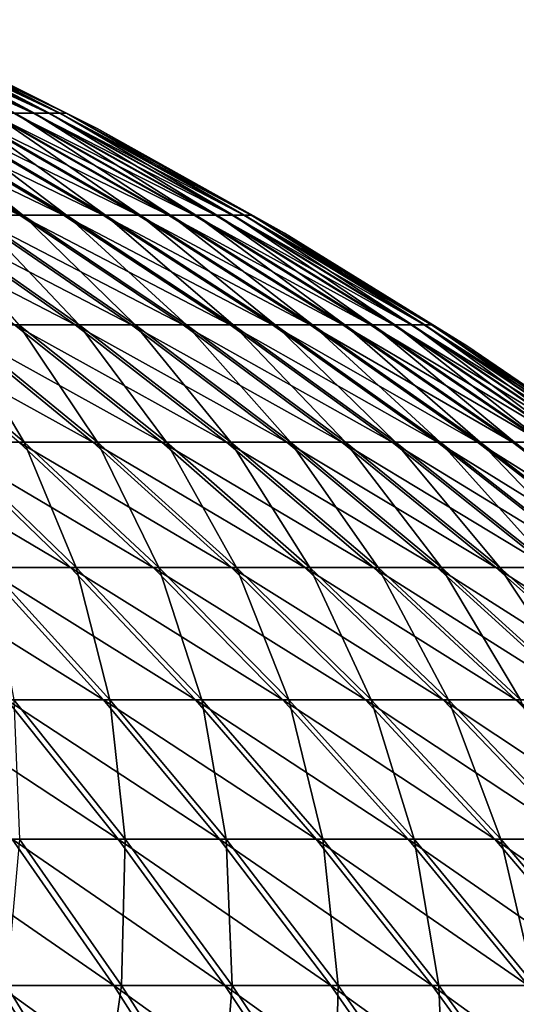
# Model space of a CAD drawing. Header units: millimetres. Extents: x -80 to 80, y -80 to 80.
# Tile 159 of 170: x 36 to 44, y 56 to 73. Entities that reach past the tile are written whole.
import ezdxf

# ---------------------------------------------------------------- set-up
doc = ezdxf.new("R2010")
doc.units = ezdxf.units.MM
doc.header["$LTSCALE"] = 13.670324
doc.layers.add('1', color=7, linetype='CONTINUOUS')
doc.layers.add('2', color=7, linetype='CONTINUOUS')

msp = doc.modelspace()

# ---------------------------------------------------------------- linework, layer by layer
at = {"layer": '1', "color": 7, "linetype": 'Continuous'}
for points in [[(36.382, 70.961, 6.398), (33.525, 72.505, 4.375), (33.299, 72.505, 5.856), (36.382, 70.961, 6.398)], [(36.382, 70.961, 6.398), (33.299, 72.505, 5.856), (36.063, 70.961, 8.002), (36.382, 70.961, 6.398)], [(36.629, 70.961, 4.781), (33.686, 72.505, 2.887), (33.525, 72.505, 4.375), (36.629, 70.961, 4.781)], [(36.629, 70.961, 4.781), (33.525, 72.505, 4.375), (36.382, 70.961, 6.398), (36.629, 70.961, 4.781)], [(36.805, 70.961, 3.154), (33.781, 72.505, 1.392), (33.686, 72.505, 2.887), (36.805, 70.961, 3.154)], [(36.805, 70.961, 3.154), (33.686, 72.505, 2.887), (36.629, 70.961, 4.781), (36.805, 70.961, 3.154)], [(33.781, 72.505, 1.392), (36.909, 70.961, 1.521), (34.254, 72.295), (33.781, 72.505, 1.392)], [(36.909, 70.961, 1.521), (33.781, 72.505, 1.392), (36.805, 70.961, 3.154), (36.909, 70.961, 1.521)], [(34.254, 72.295), (36.909, 70.961, 1.521), (37.419, 70.71), (34.254, 72.295)], [(36.193, 69.282, 17.031), (34.088, 70.961, 14.233), (33.424, 70.961, 15.728), (36.193, 69.282, 17.031)], [(36.193, 69.282, 17.031), (33.424, 70.961, 15.728), (35.403, 69.282, 18.617), (36.193, 69.282, 17.031)], [(36.912, 69.282, 15.412), (34.685, 70.961, 12.71), (34.088, 70.961, 14.233), (36.912, 69.282, 15.412)], [(36.912, 69.282, 15.412), (34.088, 70.961, 14.233), (36.193, 69.282, 17.031), (36.912, 69.282, 15.412)], [(37.558, 69.282, 13.762), (35.213, 70.961, 11.161), (34.685, 70.961, 12.71), (37.558, 69.282, 13.762)], [(37.558, 69.282, 13.762), (34.685, 70.961, 12.71), (36.912, 69.282, 15.412), (37.558, 69.282, 13.762)], [(38.13, 69.282, 12.086), (35.673, 70.961, 9.591), (35.213, 70.961, 11.161), (38.13, 69.282, 12.086)], [(38.13, 69.282, 12.086), (35.213, 70.961, 11.161), (37.558, 69.282, 13.762), (38.13, 69.282, 12.086)], [(38.628, 69.282, 10.386), (36.063, 70.961, 8.002), (35.673, 70.961, 9.591), (38.628, 69.282, 10.386)], [(38.628, 69.282, 10.386), (35.673, 70.961, 9.591), (38.13, 69.282, 12.086), (38.628, 69.282, 10.386)], [(39.05, 69.282, 8.665), (36.382, 70.961, 6.398), (36.063, 70.961, 8.002), (39.05, 69.282, 8.665)], [(39.05, 69.282, 8.665), (36.063, 70.961, 8.002), (38.628, 69.282, 10.386), (39.05, 69.282, 8.665)], [(39.396, 69.282, 6.928), (36.629, 70.961, 4.781), (36.382, 70.961, 6.398), (39.396, 69.282, 6.928)], [(39.396, 69.282, 6.928), (36.382, 70.961, 6.398), (39.05, 69.282, 8.665), (39.396, 69.282, 6.928)], [(39.664, 69.282, 5.177), (36.805, 70.961, 3.154), (36.629, 70.961, 4.781), (39.664, 69.282, 5.177)], [(39.664, 69.282, 5.177), (36.629, 70.961, 4.781), (39.396, 69.282, 6.928), (39.664, 69.282, 5.177)], [(39.854, 69.282, 3.415), (36.909, 70.961, 1.521), (36.805, 70.961, 3.154), (39.854, 69.282, 3.415)], [(39.854, 69.282, 3.415), (36.805, 70.961, 3.154), (39.664, 69.282, 5.177), (39.854, 69.282, 3.415)], [(36.909, 70.961, 1.521), (39.966, 69.282, 1.647), (37.419, 70.71), (36.909, 70.961, 1.521)], [(39.966, 69.282, 1.647), (36.909, 70.961, 1.521), (39.854, 69.282, 3.415), (39.966, 69.282, 1.647)], [(37.419, 70.71), (39.966, 69.282, 1.647), (40.51, 68.985), (37.419, 70.71)], [(37.121, 67.471, 21.671), (35.403, 69.282, 18.617), (34.544, 69.282, 20.166), (37.121, 67.471, 21.671)], [(37.121, 67.471, 21.671), (34.544, 69.282, 20.166), (36.126, 67.471, 23.293), (37.121, 67.471, 21.671)], [(38.045, 67.471, 20.006), (36.193, 69.282, 17.031), (35.403, 69.282, 18.617), (38.045, 67.471, 20.006)], [(38.045, 67.471, 20.006), (35.403, 69.282, 18.617), (37.121, 67.471, 21.671), (38.045, 67.471, 20.006)], [(38.893, 67.471, 18.302), (36.912, 69.282, 15.412), (36.193, 69.282, 17.031), (38.893, 67.471, 18.302)], [(38.893, 67.471, 18.302), (36.193, 69.282, 17.031), (38.045, 67.471, 20.006), (38.893, 67.471, 18.302)], [(39.665, 67.471, 16.562), (37.558, 69.282, 13.762), (36.912, 69.282, 15.412), (39.665, 67.471, 16.562)], [(39.665, 67.471, 16.562), (36.912, 69.282, 15.412), (38.893, 67.471, 18.302), (39.665, 67.471, 16.562)], [(40.36, 67.471, 14.789), (38.13, 69.282, 12.086), (37.558, 69.282, 13.762), (40.36, 67.471, 14.789)], [(40.36, 67.471, 14.789), (37.558, 69.282, 13.762), (39.665, 67.471, 16.562), (40.36, 67.471, 14.789)], [(40.975, 67.471, 12.988), (38.628, 69.282, 10.386), (38.13, 69.282, 12.086), (40.975, 67.471, 12.988)], [(40.975, 67.471, 12.988), (38.13, 69.282, 12.086), (40.36, 67.471, 14.789), (40.975, 67.471, 12.988)], [(41.51, 67.471, 11.161), (39.05, 69.282, 8.665), (38.628, 69.282, 10.386), (41.51, 67.471, 11.161)], [(41.51, 67.471, 11.161), (38.628, 69.282, 10.386), (40.975, 67.471, 12.988), (41.51, 67.471, 11.161)], [(41.963, 67.471, 9.312), (39.396, 69.282, 6.928), (39.05, 69.282, 8.665), (41.963, 67.471, 9.312)], [(41.963, 67.471, 9.312), (39.05, 69.282, 8.665), (41.51, 67.471, 11.161), (41.963, 67.471, 9.312)], [(42.334, 67.471, 7.445), (39.664, 69.282, 5.177), (39.396, 69.282, 6.928), (42.334, 67.471, 7.445)], [(42.334, 67.471, 7.445), (39.396, 69.282, 6.928), (41.963, 67.471, 9.312), (42.334, 67.471, 7.445)], [(42.622, 67.471, 5.563), (39.854, 69.282, 3.415), (39.664, 69.282, 5.177), (42.622, 67.471, 5.563)], [(42.622, 67.471, 5.563), (39.664, 69.282, 5.177), (42.334, 67.471, 7.445), (42.622, 67.471, 5.563)], [(42.827, 67.471, 3.67), (39.966, 69.282, 1.647), (39.854, 69.282, 3.415), (42.827, 67.471, 3.67)], [(42.827, 67.471, 3.67), (39.854, 69.282, 3.415), (42.622, 67.471, 5.563), (42.827, 67.471, 3.67)], [(39.966, 69.282, 1.647), (42.948, 67.471, 1.77), (40.51, 68.985), (39.966, 69.282, 1.647)], [(42.948, 67.471, 1.77), (39.966, 69.282, 1.647), (42.827, 67.471, 3.67), (42.948, 67.471, 1.77)], [(40.51, 68.985), (42.948, 67.471, 1.77), (43.522, 67.126), (40.51, 68.985)], [(36.214, 65.532, 28.18), (35.059, 67.471, 24.87), (33.923, 67.471, 26.398), (36.214, 65.532, 28.18)], [(36.214, 65.532, 28.18), (33.923, 67.471, 26.398), (34.93, 65.532, 29.756), (36.214, 65.532, 28.18)], [(37.426, 65.532, 26.549), (36.126, 67.471, 23.293), (35.059, 67.471, 24.87), (37.426, 65.532, 26.549)], [(37.426, 65.532, 26.549), (35.059, 67.471, 24.87), (36.214, 65.532, 28.18), (37.426, 65.532, 26.549)], [(38.565, 65.532, 24.866), (37.121, 67.471, 21.671), (36.126, 67.471, 23.293), (38.565, 65.532, 24.866)], [(38.565, 65.532, 24.866), (36.126, 67.471, 23.293), (37.426, 65.532, 26.549), (38.565, 65.532, 24.866)], [(39.628, 65.532, 23.134), (38.045, 67.471, 20.006), (37.121, 67.471, 21.671), (39.628, 65.532, 23.134)], [(39.628, 65.532, 23.134), (37.121, 67.471, 21.671), (38.565, 65.532, 24.866), (39.628, 65.532, 23.134)], [(40.613, 65.532, 21.357), (38.893, 67.471, 18.302), (38.045, 67.471, 20.006), (40.613, 65.532, 21.357)], [(40.613, 65.532, 21.357), (38.045, 67.471, 20.006), (39.628, 65.532, 23.134), (40.613, 65.532, 21.357)], [(41.519, 65.532, 19.537), (39.665, 67.471, 16.562), (38.893, 67.471, 18.302), (41.519, 65.532, 19.537)], [(41.519, 65.532, 19.537), (38.893, 67.471, 18.302), (40.613, 65.532, 21.357), (41.519, 65.532, 19.537)], [(42.343, 65.532, 17.68), (40.36, 67.471, 14.789), (39.665, 67.471, 16.562), (42.343, 65.532, 17.68)], [(42.343, 65.532, 17.68), (39.665, 67.471, 16.562), (41.519, 65.532, 19.537), (42.343, 65.532, 17.68)], [(43.085, 65.532, 15.788), (40.975, 67.471, 12.988), (40.36, 67.471, 14.789), (43.085, 65.532, 15.788)], [(43.085, 65.532, 15.788), (40.36, 67.471, 14.789), (42.343, 65.532, 17.68), (43.085, 65.532, 15.788)], [(43.741, 65.532, 13.864), (41.51, 67.471, 11.161), (40.975, 67.471, 12.988), (43.741, 65.532, 13.864)], [(43.741, 65.532, 13.864), (40.975, 67.471, 12.988), (43.085, 65.532, 15.788), (43.741, 65.532, 13.864)], [(44.312, 65.532, 11.914), (41.963, 67.471, 9.312), (41.51, 67.471, 11.161), (44.312, 65.532, 11.914)], [(44.312, 65.532, 11.914), (41.51, 67.471, 11.161), (43.741, 65.532, 13.864), (44.312, 65.532, 11.914)], [(44.796, 65.532, 9.94), (42.334, 67.471, 7.445), (41.963, 67.471, 9.312), (44.796, 65.532, 9.94)], [(44.796, 65.532, 9.94), (41.963, 67.471, 9.312), (44.312, 65.532, 11.914), (44.796, 65.532, 9.94)], [(45.193, 65.532, 7.947), (42.622, 67.471, 5.563), (42.334, 67.471, 7.445), (45.193, 65.532, 7.947)], [(45.193, 65.532, 7.947), (42.334, 67.471, 7.445), (44.796, 65.532, 9.94), (45.193, 65.532, 7.947)], [(45.5, 65.532, 5.938), (42.827, 67.471, 3.67), (42.622, 67.471, 5.563), (45.5, 65.532, 5.938)], [(45.5, 65.532, 5.938), (42.622, 67.471, 5.563), (45.193, 65.532, 7.947), (45.5, 65.532, 5.938)], [(45.719, 65.532, 3.918), (42.948, 67.471, 1.77), (42.827, 67.471, 3.67), (45.719, 65.532, 3.918)], [(45.719, 65.532, 3.918), (42.827, 67.471, 3.67), (45.5, 65.532, 5.938), (45.719, 65.532, 3.918)], [(42.948, 67.471, 1.77), (45.847, 65.532, 1.89), (43.522, 67.126), (42.948, 67.471, 1.77)], [(45.847, 65.532, 1.89), (42.948, 67.471, 1.77), (45.719, 65.532, 3.918), (45.847, 65.532, 1.89)], [(43.522, 67.126), (45.847, 65.532, 1.89), (46.448, 65.135), (43.522, 67.126)], [(37.073, 63.468, 31.581), (36.214, 65.532, 28.18), (34.93, 65.532, 29.756), (37.073, 63.468, 31.581)], [(37.073, 63.468, 31.581), (34.93, 65.532, 29.756), (35.638, 63.468, 33.192), (37.073, 63.468, 31.581)], [(38.435, 63.468, 29.909), (37.426, 65.532, 26.549), (36.214, 65.532, 28.18), (38.435, 63.468, 29.909)], [(38.435, 63.468, 29.909), (36.214, 65.532, 28.18), (37.073, 63.468, 31.581), (38.435, 63.468, 29.909)], [(39.722, 63.468, 28.178), (38.565, 65.532, 24.866), (37.426, 65.532, 26.549), (39.722, 63.468, 28.178)], [(39.722, 63.468, 28.178), (37.426, 65.532, 26.549), (38.435, 63.468, 29.909), (39.722, 63.468, 28.178)], [(40.93, 63.468, 26.391), (39.628, 65.532, 23.134), (38.565, 65.532, 24.866), (40.93, 63.468, 26.391)], [(40.93, 63.468, 26.391), (38.565, 65.532, 24.866), (39.722, 63.468, 28.178), (40.93, 63.468, 26.391)], [(42.059, 63.468, 24.553), (40.613, 65.532, 21.357), (39.628, 65.532, 23.134), (42.059, 63.468, 24.553)], [(42.059, 63.468, 24.553), (39.628, 65.532, 23.134), (40.93, 63.468, 26.391), (42.059, 63.468, 24.553)], [(43.105, 63.468, 22.667), (41.519, 65.532, 19.537), (40.613, 65.532, 21.357), (43.105, 63.468, 22.667)], [(43.105, 63.468, 22.667), (40.613, 65.532, 21.357), (42.059, 63.468, 24.553), (43.105, 63.468, 22.667)], [(44.066, 63.468, 20.736), (42.343, 65.532, 17.68), (41.519, 65.532, 19.537), (44.066, 63.468, 20.736)], [(44.066, 63.468, 20.736), (41.519, 65.532, 19.537), (43.105, 63.468, 22.667), (44.066, 63.468, 20.736)], [(44.941, 63.468, 18.764), (43.085, 65.532, 15.788), (42.343, 65.532, 17.68), (44.941, 63.468, 18.764)], [(44.941, 63.468, 18.764), (42.343, 65.532, 17.68), (44.066, 63.468, 20.736), (44.941, 63.468, 18.764)], [(45.728, 63.468, 16.756), (43.741, 65.532, 13.864), (43.085, 65.532, 15.788), (45.728, 63.468, 16.756)], [(45.728, 63.468, 16.756), (43.085, 65.532, 15.788), (44.941, 63.468, 18.764), (45.728, 63.468, 16.756)], [(46.425, 63.468, 14.715), (44.312, 65.532, 11.914), (43.741, 65.532, 13.864), (46.425, 63.468, 14.715)], [(46.425, 63.468, 14.715), (43.741, 65.532, 13.864), (45.728, 63.468, 16.756), (46.425, 63.468, 14.715)], [(47.031, 63.468, 12.645), (44.796, 65.532, 9.94), (44.312, 65.532, 11.914), (47.031, 63.468, 12.645)], [(47.031, 63.468, 12.645), (44.312, 65.532, 11.914), (46.425, 63.468, 14.715), (47.031, 63.468, 12.645)], [(37.63, 61.284, 35.047), (37.073, 63.468, 31.581), (35.638, 63.468, 33.192), (37.63, 61.284, 35.047)], [(37.63, 61.284, 35.047), (35.638, 63.468, 33.192), (36.042, 61.284, 36.679), (37.63, 61.284, 35.047)], [(39.145, 61.284, 33.346), (38.435, 63.468, 29.909), (37.073, 63.468, 31.581), (39.145, 61.284, 33.346)], [(39.145, 61.284, 33.346), (37.073, 63.468, 31.581), (37.63, 61.284, 35.047), (39.145, 61.284, 33.346)], [(40.583, 61.284, 31.58), (39.722, 63.468, 28.178), (38.435, 63.468, 29.909), (40.583, 61.284, 31.58)], [(40.583, 61.284, 31.58), (38.435, 63.468, 29.909), (39.145, 61.284, 33.346), (40.583, 61.284, 31.58)], [(41.942, 61.284, 29.753), (40.93, 63.468, 26.391), (39.722, 63.468, 28.178), (41.942, 61.284, 29.753)], [(41.942, 61.284, 29.753), (39.722, 63.468, 28.178), (40.583, 61.284, 31.58), (41.942, 61.284, 29.753)], [(43.218, 61.284, 27.866), (42.059, 63.468, 24.553), (40.93, 63.468, 26.391), (43.218, 61.284, 27.866)], [(43.218, 61.284, 27.866), (40.93, 63.468, 26.391), (41.942, 61.284, 29.753), (43.218, 61.284, 27.866)], [(44.409, 61.284, 25.925), (43.105, 63.468, 22.667), (42.059, 63.468, 24.553), (44.409, 61.284, 25.925)], [(44.409, 61.284, 25.925), (42.059, 63.468, 24.553), (43.218, 61.284, 27.866), (44.409, 61.284, 25.925)], [(45.514, 61.284, 23.934), (44.066, 63.468, 20.736), (43.105, 63.468, 22.667), (45.514, 61.284, 23.934)], [(45.514, 61.284, 23.934), (43.105, 63.468, 22.667), (44.409, 61.284, 25.925), (45.514, 61.284, 23.934)], [(46.529, 61.284, 21.895), (44.941, 63.468, 18.764), (44.066, 63.468, 20.736), (46.529, 61.284, 21.895)], [(46.529, 61.284, 21.895), (44.066, 63.468, 20.736), (45.514, 61.284, 23.934), (46.529, 61.284, 21.895)], [(37.881, 58.982, 38.551), (37.63, 61.284, 35.047), (36.042, 61.284, 36.679), (37.881, 58.982, 38.551)], [(37.881, 58.982, 38.551), (36.042, 61.284, 36.679), (36.137, 58.982, 40.19), (37.881, 58.982, 38.551)], [(39.551, 58.982, 36.835), (39.145, 61.284, 33.346), (37.63, 61.284, 35.047), (39.551, 58.982, 36.835)], [(39.551, 58.982, 36.835), (37.63, 61.284, 35.047), (37.881, 58.982, 38.551), (39.551, 58.982, 36.835)], [(41.143, 58.982, 35.048), (40.583, 61.284, 31.58), (39.145, 61.284, 33.346), (41.143, 58.982, 35.048)], [(41.143, 58.982, 35.048), (39.145, 61.284, 33.346), (39.551, 58.982, 36.835), (41.143, 58.982, 35.048)], [(42.654, 58.982, 33.192), (41.942, 61.284, 29.753), (40.583, 61.284, 31.58), (42.654, 58.982, 33.192)], [(42.654, 58.982, 33.192), (40.583, 61.284, 31.58), (41.143, 58.982, 35.048), (42.654, 58.982, 33.192)], [(44.082, 58.982, 31.271), (43.218, 61.284, 27.866), (41.942, 61.284, 29.753), (44.082, 58.982, 31.271)], [(44.082, 58.982, 31.271), (41.942, 61.284, 29.753), (42.654, 58.982, 33.192), (44.082, 58.982, 31.271)], [(45.424, 58.982, 29.288), (44.409, 61.284, 25.925), (43.218, 61.284, 27.866), (45.424, 58.982, 29.288)], [(45.424, 58.982, 29.288), (43.218, 61.284, 27.866), (44.082, 58.982, 31.271), (45.424, 58.982, 29.288)], [(37.823, 56.569, 42.065), (36.137, 58.982, 40.19), (35.923, 56.569, 43.698), (37.823, 56.569, 42.065)], [(37.823, 56.569, 42.065), (37.881, 58.982, 38.551), (36.137, 58.982, 40.19), (37.823, 56.569, 42.065)], [(39.648, 56.569, 40.349), (37.881, 58.982, 38.551), (37.823, 56.569, 42.065), (39.648, 56.569, 40.349)], [(39.648, 56.569, 40.349), (39.551, 58.982, 36.835), (37.881, 58.982, 38.551), (39.648, 56.569, 40.349)], [(41.396, 56.569, 38.554), (41.143, 58.982, 35.048), (39.551, 58.982, 36.835), (41.396, 56.569, 38.554)], [(41.396, 56.569, 38.554), (39.551, 58.982, 36.835), (39.648, 56.569, 40.349), (41.396, 56.569, 38.554)], [(43.062, 56.569, 36.683), (42.654, 58.982, 33.192), (41.143, 58.982, 35.048), (43.062, 56.569, 36.683)], [(43.062, 56.569, 36.683), (41.143, 58.982, 35.048), (41.396, 56.569, 38.554), (43.062, 56.569, 36.683)], [(44.644, 56.569, 34.74), (44.082, 58.982, 31.271), (42.654, 58.982, 33.192), (44.644, 56.569, 34.74)], [(44.644, 56.569, 34.74), (42.654, 58.982, 33.192), (43.062, 56.569, 36.683), (44.644, 56.569, 34.74)], [(46.139, 56.569, 32.73), (45.424, 58.982, 29.288), (44.082, 58.982, 31.271), (46.139, 56.569, 32.73)], [(46.139, 56.569, 32.73), (44.082, 58.982, 31.271), (44.644, 56.569, 34.74), (46.139, 56.569, 32.73)], [(37.456, 54.047, 45.563), (35.923, 56.569, 43.698), (35.402, 54.047, 47.177), (37.456, 54.047, 45.563)], [(37.456, 54.047, 45.563), (37.823, 56.569, 42.065), (35.923, 56.569, 43.698), (37.456, 54.047, 45.563)], [(39.436, 54.047, 43.86), (37.823, 56.569, 42.065), (37.456, 54.047, 45.563), (39.436, 54.047, 43.86)], [(39.436, 54.047, 43.86), (39.648, 56.569, 40.349), (37.823, 56.569, 42.065), (39.436, 54.047, 43.86)], [(41.34, 54.047, 42.07), (39.648, 56.569, 40.349), (39.436, 54.047, 43.86), (41.34, 54.047, 42.07)], [(41.34, 54.047, 42.07), (41.396, 56.569, 38.554), (39.648, 56.569, 40.349), (41.34, 54.047, 42.07)], [(43.162, 54.047, 40.199), (41.396, 56.569, 38.554), (41.34, 54.047, 42.07), (43.162, 54.047, 40.199)], [(43.162, 54.047, 40.199), (43.062, 56.569, 36.683), (41.396, 56.569, 38.554), (43.162, 54.047, 40.199)], [(44.9, 54.047, 38.248), (44.644, 56.569, 34.74), (43.062, 56.569, 36.683), (44.9, 54.047, 38.248)], [(44.9, 54.047, 38.248), (43.062, 56.569, 36.683), (43.162, 54.047, 40.199), (44.9, 54.047, 38.248)]]:
    msp.add_3dface(points, dxfattribs=at)
at = {"layer": '2', "color": 7, "linetype": 'Continuous'}
for points in [[(33.28, 72.505, -5.957), (36.362, 70.961, -6.509), (32.984, 72.505, -7.425), (33.28, 72.505, -5.957)], [(32.984, 72.505, -7.425), (36.362, 70.961, -6.509), (36.038, 70.961, -8.112), (32.984, 72.505, -7.425)], [(33.512, 72.505, -4.478), (36.614, 70.961, -4.892), (33.28, 72.505, -5.957), (33.512, 72.505, -4.478)], [(33.28, 72.505, -5.957), (36.614, 70.961, -4.892), (36.362, 70.961, -6.509), (33.28, 72.505, -5.957)], [(33.677, 72.505, -2.99), (36.795, 70.961, -3.266), (33.512, 72.505, -4.478), (33.677, 72.505, -2.99)], [(33.512, 72.505, -4.478), (36.795, 70.961, -3.266), (36.614, 70.961, -4.892), (33.512, 72.505, -4.478)], [(33.776, 72.505, -1.496), (36.904, 70.961, -1.634), (33.677, 72.505, -2.99), (33.776, 72.505, -1.496)], [(33.677, 72.505, -2.99), (36.904, 70.961, -1.634), (36.795, 70.961, -3.266), (33.677, 72.505, -2.99)], [(33.776, 72.505, -1.496), (34.254, 72.295), (36.904, 70.961, -1.634), (33.776, 72.505, -1.496)], [(34.254, 72.295), (37.419, 70.71), (36.904, 70.961, -1.634), (34.254, 72.295)], [(33.376, 70.961, -15.83), (36.141, 69.282, -17.142), (32.642, 70.961, -17.292), (33.376, 70.961, -15.83)], [(32.642, 70.961, -17.292), (36.141, 69.282, -17.142), (35.346, 69.282, -18.725), (32.642, 70.961, -17.292)], [(34.044, 70.961, -14.337), (36.864, 69.282, -15.525), (33.376, 70.961, -15.83), (34.044, 70.961, -14.337)], [(33.376, 70.961, -15.83), (36.864, 69.282, -15.525), (36.141, 69.282, -17.142), (33.376, 70.961, -15.83)], [(34.646, 70.961, -12.815), (37.516, 69.282, -13.877), (34.044, 70.961, -14.337), (34.646, 70.961, -12.815)], [(34.044, 70.961, -14.337), (37.516, 69.282, -13.877), (36.864, 69.282, -15.525), (34.044, 70.961, -14.337)], [(35.179, 70.961, -11.269), (38.093, 69.282, -12.202), (34.646, 70.961, -12.815), (35.179, 70.961, -11.269)], [(34.646, 70.961, -12.815), (38.093, 69.282, -12.202), (37.516, 69.282, -13.877), (34.646, 70.961, -12.815)], [(35.644, 70.961, -9.7), (38.596, 69.282, -10.504), (35.179, 70.961, -11.269), (35.644, 70.961, -9.7)], [(35.179, 70.961, -11.269), (38.596, 69.282, -10.504), (38.093, 69.282, -12.202), (35.179, 70.961, -11.269)], [(36.038, 70.961, -8.112), (39.023, 69.282, -8.784), (35.644, 70.961, -9.7), (36.038, 70.961, -8.112)], [(35.644, 70.961, -9.7), (39.023, 69.282, -8.784), (38.596, 69.282, -10.504), (35.644, 70.961, -9.7)], [(36.362, 70.961, -6.509), (39.374, 69.282, -7.048), (36.038, 70.961, -8.112), (36.362, 70.961, -6.509)], [(36.038, 70.961, -8.112), (39.374, 69.282, -7.048), (39.023, 69.282, -8.784), (36.038, 70.961, -8.112)], [(36.614, 70.961, -4.892), (39.648, 69.282, -5.298), (36.362, 70.961, -6.509), (36.614, 70.961, -4.892)], [(36.362, 70.961, -6.509), (39.648, 69.282, -5.298), (39.374, 69.282, -7.048), (36.362, 70.961, -6.509)], [(36.795, 70.961, -3.266), (39.843, 69.282, -3.537), (36.614, 70.961, -4.892), (36.795, 70.961, -3.266)], [(36.614, 70.961, -4.892), (39.843, 69.282, -3.537), (39.648, 69.282, -5.298), (36.614, 70.961, -4.892)], [(36.904, 70.961, -1.634), (39.961, 69.282, -1.769), (36.795, 70.961, -3.266), (36.904, 70.961, -1.634)], [(36.795, 70.961, -3.266), (39.961, 69.282, -1.769), (39.843, 69.282, -3.537), (36.795, 70.961, -3.266)], [(36.904, 70.961, -1.634), (37.419, 70.71), (39.961, 69.282, -1.769), (36.904, 70.961, -1.634)], [(37.419, 70.71), (40.51, 68.985), (39.961, 69.282, -1.769), (37.419, 70.71)], [(34.483, 69.282, -20.272), (37.055, 67.471, -21.784), (33.551, 69.282, -21.779), (34.483, 69.282, -20.272)], [(33.551, 69.282, -21.779), (37.055, 67.471, -21.784), (36.054, 67.471, -23.403), (33.551, 69.282, -21.779)], [(35.346, 69.282, -18.725), (37.983, 67.471, -20.122), (34.483, 69.282, -20.272), (35.346, 69.282, -18.725)], [(34.483, 69.282, -20.272), (37.983, 67.471, -20.122), (37.055, 67.471, -21.784), (34.483, 69.282, -20.272)], [(36.141, 69.282, -17.142), (38.837, 67.471, -18.42), (35.346, 69.282, -18.725), (36.141, 69.282, -17.142)], [(35.346, 69.282, -18.725), (38.837, 67.471, -18.42), (37.983, 67.471, -20.122), (35.346, 69.282, -18.725)], [(36.864, 69.282, -15.525), (39.615, 67.471, -16.683), (36.141, 69.282, -17.142), (36.864, 69.282, -15.525)], [(36.141, 69.282, -17.142), (39.615, 67.471, -16.683), (38.837, 67.471, -18.42), (36.141, 69.282, -17.142)], [(37.516, 69.282, -13.877), (40.314, 67.471, -14.912), (36.864, 69.282, -15.525), (37.516, 69.282, -13.877)], [(36.864, 69.282, -15.525), (40.314, 67.471, -14.912), (39.615, 67.471, -16.683), (36.864, 69.282, -15.525)], [(38.093, 69.282, -12.202), (40.935, 67.471, -13.113), (37.516, 69.282, -13.877), (38.093, 69.282, -12.202)], [(37.516, 69.282, -13.877), (40.935, 67.471, -13.113), (40.314, 67.471, -14.912), (37.516, 69.282, -13.877)], [(38.596, 69.282, -10.504), (41.476, 67.471, -11.287), (38.093, 69.282, -12.202), (38.596, 69.282, -10.504)], [(38.093, 69.282, -12.202), (41.476, 67.471, -11.287), (40.935, 67.471, -13.113), (38.093, 69.282, -12.202)], [(39.023, 69.282, -8.784), (41.935, 67.471, -9.44), (38.596, 69.282, -10.504), (39.023, 69.282, -8.784)], [(38.596, 69.282, -10.504), (41.935, 67.471, -9.44), (41.476, 67.471, -11.287), (38.596, 69.282, -10.504)], [(39.374, 69.282, -7.048), (42.311, 67.471, -7.574), (39.023, 69.282, -8.784), (39.374, 69.282, -7.048)], [(39.023, 69.282, -8.784), (42.311, 67.471, -7.574), (41.935, 67.471, -9.44), (39.023, 69.282, -8.784)], [(39.648, 69.282, -5.298), (42.605, 67.471, -5.693), (39.374, 69.282, -7.048), (39.648, 69.282, -5.298)], [(39.374, 69.282, -7.048), (42.605, 67.471, -5.693), (42.311, 67.471, -7.574), (39.374, 69.282, -7.048)], [(39.843, 69.282, -3.537), (42.816, 67.471, -3.801), (39.648, 69.282, -5.298), (39.843, 69.282, -3.537)], [(39.648, 69.282, -5.298), (42.816, 67.471, -3.801), (42.605, 67.471, -5.693), (39.648, 69.282, -5.298)], [(39.961, 69.282, -1.769), (42.942, 67.471, -1.901), (39.843, 69.282, -3.537), (39.961, 69.282, -1.769)], [(39.843, 69.282, -3.537), (42.942, 67.471, -1.901), (42.816, 67.471, -3.801), (39.843, 69.282, -3.537)], [(39.961, 69.282, -1.769), (40.51, 68.985), (42.942, 67.471, -1.901), (39.961, 69.282, -1.769)], [(40.51, 68.985), (43.522, 67.126), (42.942, 67.471, -1.901), (40.51, 68.985)], [(34.983, 67.471, -24.977), (37.345, 65.532, -26.663), (33.842, 67.471, -26.501), (34.983, 67.471, -24.977)], [(33.842, 67.471, -26.501), (37.345, 65.532, -26.663), (36.127, 65.532, -28.29), (33.842, 67.471, -26.501)], [(36.054, 67.471, -23.403), (38.488, 65.532, -24.983), (34.983, 67.471, -24.977), (36.054, 67.471, -23.403)], [(34.983, 67.471, -24.977), (38.488, 65.532, -24.983), (37.345, 65.532, -26.663), (34.983, 67.471, -24.977)], [(37.055, 67.471, -21.784), (39.557, 65.532, -23.255), (36.054, 67.471, -23.403), (37.055, 67.471, -21.784)], [(36.054, 67.471, -23.403), (39.557, 65.532, -23.255), (38.488, 65.532, -24.983), (36.054, 67.471, -23.403)], [(37.983, 67.471, -20.122), (40.548, 65.532, -21.48), (37.055, 67.471, -21.784), (37.983, 67.471, -20.122)], [(37.055, 67.471, -21.784), (40.548, 65.532, -21.48), (39.557, 65.532, -23.255), (37.055, 67.471, -21.784)], [(38.837, 67.471, -18.42), (41.459, 65.532, -19.664), (37.983, 67.471, -20.122), (38.837, 67.471, -18.42)], [(37.983, 67.471, -20.122), (41.459, 65.532, -19.664), (40.548, 65.532, -21.48), (37.983, 67.471, -20.122)], [(39.615, 67.471, -16.683), (42.289, 65.532, -17.809), (38.837, 67.471, -18.42), (39.615, 67.471, -16.683)], [(38.837, 67.471, -18.42), (42.289, 65.532, -17.809), (41.459, 65.532, -19.664), (38.837, 67.471, -18.42)], [(40.314, 67.471, -14.912), (43.036, 65.532, -15.919), (39.615, 67.471, -16.683), (40.314, 67.471, -14.912)], [(39.615, 67.471, -16.683), (43.036, 65.532, -15.919), (42.289, 65.532, -17.809), (39.615, 67.471, -16.683)], [(40.935, 67.471, -13.113), (43.699, 65.532, -13.998), (40.314, 67.471, -14.912), (40.935, 67.471, -13.113)], [(40.314, 67.471, -14.912), (43.699, 65.532, -13.998), (43.036, 65.532, -15.919), (40.314, 67.471, -14.912)], [(41.476, 67.471, -11.287), (44.276, 65.532, -12.049), (40.935, 67.471, -13.113), (41.476, 67.471, -11.287)], [(40.935, 67.471, -13.113), (44.276, 65.532, -12.049), (43.699, 65.532, -13.998), (40.935, 67.471, -13.113)], [(41.935, 67.471, -9.44), (44.766, 65.532, -10.077), (41.476, 67.471, -11.287), (41.935, 67.471, -9.44)], [(41.476, 67.471, -11.287), (44.766, 65.532, -10.077), (44.276, 65.532, -12.049), (41.476, 67.471, -11.287)], [(42.311, 67.471, -7.574), (45.168, 65.532, -8.085), (41.935, 67.471, -9.44), (42.311, 67.471, -7.574)], [(41.935, 67.471, -9.44), (45.168, 65.532, -8.085), (44.766, 65.532, -10.077), (41.935, 67.471, -9.44)], [(42.605, 67.471, -5.693), (45.482, 65.532, -6.077), (42.311, 67.471, -7.574), (42.605, 67.471, -5.693)], [(42.311, 67.471, -7.574), (45.482, 65.532, -6.077), (45.168, 65.532, -8.085), (42.311, 67.471, -7.574)], [(42.816, 67.471, -3.801), (45.706, 65.532, -4.057), (42.605, 67.471, -5.693), (42.816, 67.471, -3.801)], [(42.605, 67.471, -5.693), (45.706, 65.532, -4.057), (45.482, 65.532, -6.077), (42.605, 67.471, -5.693)], [(42.942, 67.471, -1.901), (45.841, 65.532, -2.03), (42.816, 67.471, -3.801), (42.942, 67.471, -1.901)], [(42.816, 67.471, -3.801), (45.841, 65.532, -2.03), (45.706, 65.532, -4.057), (42.816, 67.471, -3.801)], [(42.942, 67.471, -1.901), (43.522, 67.126), (45.841, 65.532, -2.03), (42.942, 67.471, -1.901)], [(43.522, 67.126), (46.448, 65.135), (45.841, 65.532, -2.03), (43.522, 67.126)], [(34.839, 65.532, -29.862), (36.976, 63.468, -31.694), (33.483, 65.532, -31.376), (34.839, 65.532, -29.862)], [(33.483, 65.532, -31.376), (36.976, 63.468, -31.694), (35.537, 63.468, -33.3), (33.483, 65.532, -31.376)], [(36.127, 65.532, -28.29), (38.344, 63.468, -30.026), (34.839, 65.532, -29.862), (36.127, 65.532, -28.29)], [(34.839, 65.532, -29.862), (38.344, 63.468, -30.026), (36.976, 63.468, -31.694), (34.839, 65.532, -29.862)], [(37.345, 65.532, -26.663), (39.635, 63.468, -28.299), (36.127, 65.532, -28.29), (37.345, 65.532, -26.663)], [(36.127, 65.532, -28.29), (39.635, 63.468, -28.299), (38.344, 63.468, -30.026), (36.127, 65.532, -28.29)], [(38.488, 65.532, -24.983), (40.849, 63.468, -26.516), (37.345, 65.532, -26.663), (38.488, 65.532, -24.983)], [(37.345, 65.532, -26.663), (40.849, 63.468, -26.516), (39.635, 63.468, -28.299), (37.345, 65.532, -26.663)], [(39.557, 65.532, -23.255), (41.984, 63.468, -24.681), (38.488, 65.532, -24.983), (39.557, 65.532, -23.255)], [(38.488, 65.532, -24.983), (41.984, 63.468, -24.681), (40.849, 63.468, -26.516), (38.488, 65.532, -24.983)], [(40.548, 65.532, -21.48), (43.035, 63.468, -22.798), (39.557, 65.532, -23.255), (40.548, 65.532, -21.48)], [(39.557, 65.532, -23.255), (43.035, 63.468, -22.798), (41.984, 63.468, -24.681), (39.557, 65.532, -23.255)], [(41.459, 65.532, -19.664), (44.002, 63.468, -20.87), (40.548, 65.532, -21.48), (41.459, 65.532, -19.664)], [(40.548, 65.532, -21.48), (44.002, 63.468, -20.87), (43.035, 63.468, -22.798), (40.548, 65.532, -21.48)], [(42.289, 65.532, -17.809), (44.883, 63.468, -18.901), (41.459, 65.532, -19.664), (42.289, 65.532, -17.809)], [(41.459, 65.532, -19.664), (44.883, 63.468, -18.901), (44.002, 63.468, -20.87), (41.459, 65.532, -19.664)], [(43.036, 65.532, -15.919), (45.676, 63.468, -16.896), (42.289, 65.532, -17.809), (43.036, 65.532, -15.919)], [(42.289, 65.532, -17.809), (45.676, 63.468, -16.896), (44.883, 63.468, -18.901), (42.289, 65.532, -17.809)], [(43.699, 65.532, -13.998), (46.38, 63.468, -14.857), (43.036, 65.532, -15.919), (43.699, 65.532, -13.998)], [(43.036, 65.532, -15.919), (46.38, 63.468, -14.857), (45.676, 63.468, -16.896), (43.036, 65.532, -15.919)], [(44.276, 65.532, -12.049), (46.992, 63.468, -12.788), (43.699, 65.532, -13.998), (44.276, 65.532, -12.049)], [(43.699, 65.532, -13.998), (46.992, 63.468, -12.788), (46.38, 63.468, -14.857), (43.699, 65.532, -13.998)], [(44.766, 65.532, -10.077), (47.512, 63.468, -10.695), (44.276, 65.532, -12.049), (44.766, 65.532, -10.077)], [(44.276, 65.532, -12.049), (47.512, 63.468, -10.695), (46.992, 63.468, -12.788), (44.276, 65.532, -12.049)], [(35.537, 63.468, -33.3), (37.523, 61.284, -35.162), (34.028, 63.468, -34.841), (35.537, 63.468, -33.3)], [(34.028, 63.468, -34.841), (37.523, 61.284, -35.162), (35.929, 61.284, -36.789), (34.028, 63.468, -34.841)], [(36.976, 63.468, -31.694), (39.043, 61.284, -33.466), (35.537, 63.468, -33.3), (36.976, 63.468, -31.694)], [(35.537, 63.468, -33.3), (39.043, 61.284, -33.466), (37.523, 61.284, -35.162), (35.537, 63.468, -33.3)], [(38.344, 63.468, -30.026), (40.487, 61.284, -31.704), (36.976, 63.468, -31.694), (38.344, 63.468, -30.026)], [(36.976, 63.468, -31.694), (40.487, 61.284, -31.704), (39.043, 61.284, -33.466), (36.976, 63.468, -31.694)], [(39.635, 63.468, -28.299), (41.851, 61.284, -29.88), (38.344, 63.468, -30.026), (39.635, 63.468, -28.299)], [(38.344, 63.468, -30.026), (41.851, 61.284, -29.88), (40.487, 61.284, -31.704), (38.344, 63.468, -30.026)], [(40.849, 63.468, -26.516), (43.133, 61.284, -27.998), (39.635, 63.468, -28.299), (40.849, 63.468, -26.516)], [(39.635, 63.468, -28.299), (43.133, 61.284, -27.998), (41.851, 61.284, -29.88), (39.635, 63.468, -28.299)], [(41.984, 63.468, -24.681), (44.33, 61.284, -26.061), (40.849, 63.468, -26.516), (41.984, 63.468, -24.681)], [(40.849, 63.468, -26.516), (44.33, 61.284, -26.061), (43.133, 61.284, -27.998), (40.849, 63.468, -26.516)], [(43.035, 63.468, -22.798), (45.441, 61.284, -24.072), (41.984, 63.468, -24.681), (43.035, 63.468, -22.798)], [(41.984, 63.468, -24.681), (45.441, 61.284, -24.072), (44.33, 61.284, -26.061), (41.984, 63.468, -24.681)], [(44.002, 63.468, -20.87), (46.462, 61.284, -22.037), (43.035, 63.468, -22.798), (44.002, 63.468, -20.87)], [(43.035, 63.468, -22.798), (46.462, 61.284, -22.037), (45.441, 61.284, -24.072), (43.035, 63.468, -22.798)], [(44.883, 63.468, -18.901), (47.392, 61.284, -19.958), (44.002, 63.468, -20.87), (44.883, 63.468, -18.901)], [(44.002, 63.468, -20.87), (47.392, 61.284, -19.958), (46.462, 61.284, -22.037), (44.002, 63.468, -20.87)], [(35.929, 61.284, -36.789), (37.763, 58.982, -38.666), (34.265, 61.284, -38.343), (35.929, 61.284, -36.789)], [(34.265, 61.284, -38.343), (37.763, 58.982, -38.666), (36.014, 58.982, -40.3), (34.265, 61.284, -38.343)], [(37.523, 61.284, -35.162), (39.438, 58.982, -36.956), (35.929, 61.284, -36.789), (37.523, 61.284, -35.162)], [(35.929, 61.284, -36.789), (39.438, 58.982, -36.956), (37.763, 58.982, -38.666), (35.929, 61.284, -36.789)], [(39.043, 61.284, -33.466), (41.036, 58.982, -35.174), (37.523, 61.284, -35.162), (39.043, 61.284, -33.466)], [(37.523, 61.284, -35.162), (41.036, 58.982, -35.174), (39.438, 58.982, -36.956), (37.523, 61.284, -35.162)], [(40.487, 61.284, -31.704), (42.553, 58.982, -33.322), (39.043, 61.284, -33.466), (40.487, 61.284, -31.704)], [(39.043, 61.284, -33.466), (42.553, 58.982, -33.322), (41.036, 58.982, -35.174), (39.043, 61.284, -33.466)], [(41.851, 61.284, -29.88), (43.986, 58.982, -31.405), (40.487, 61.284, -31.704), (41.851, 61.284, -29.88)], [(40.487, 61.284, -31.704), (43.986, 58.982, -31.405), (42.553, 58.982, -33.322), (40.487, 61.284, -31.704)], [(43.133, 61.284, -27.998), (45.334, 58.982, -29.427), (41.851, 61.284, -29.88), (43.133, 61.284, -27.998)], [(41.851, 61.284, -29.88), (45.334, 58.982, -29.427), (43.986, 58.982, -31.405), (41.851, 61.284, -29.88)], [(44.33, 61.284, -26.061), (46.592, 58.982, -27.391), (43.133, 61.284, -27.998), (44.33, 61.284, -26.061)], [(43.133, 61.284, -27.998), (46.592, 58.982, -27.391), (45.334, 58.982, -29.427), (43.133, 61.284, -27.998)], [(45.441, 61.284, -24.072), (47.759, 58.982, -25.301), (44.33, 61.284, -26.061), (45.441, 61.284, -24.072)], [(44.33, 61.284, -26.061), (47.759, 58.982, -25.301), (46.592, 58.982, -27.391), (44.33, 61.284, -26.061)], [(36.014, 58.982, -40.3), (37.694, 56.569, -42.18), (34.194, 58.982, -41.855), (36.014, 58.982, -40.3)], [(34.194, 58.982, -41.855), (37.694, 56.569, -42.18), (35.789, 56.569, -43.808), (34.194, 58.982, -41.855)], [(37.763, 58.982, -38.666), (39.525, 56.569, -40.47), (36.014, 58.982, -40.3), (37.763, 58.982, -38.666)], [(36.014, 58.982, -40.3), (39.525, 56.569, -40.47), (37.694, 56.569, -42.18), (36.014, 58.982, -40.3)], [(39.438, 58.982, -36.956), (41.278, 56.569, -38.68), (37.763, 58.982, -38.666), (39.438, 58.982, -36.956)], [(37.763, 58.982, -38.666), (41.278, 56.569, -38.68), (39.525, 56.569, -40.47), (37.763, 58.982, -38.666)], [(41.036, 58.982, -35.174), (42.95, 56.569, -36.814), (39.438, 58.982, -36.956), (41.036, 58.982, -35.174)], [(39.438, 58.982, -36.956), (42.95, 56.569, -36.814), (41.278, 56.569, -38.68), (39.438, 58.982, -36.956)], [(42.553, 58.982, -33.322), (44.538, 56.569, -34.877), (41.036, 58.982, -35.174), (42.553, 58.982, -33.322)], [(41.036, 58.982, -35.174), (44.538, 56.569, -34.877), (42.95, 56.569, -36.814), (41.036, 58.982, -35.174)], [(43.986, 58.982, -31.405), (46.038, 56.569, -32.87), (42.553, 58.982, -33.322), (43.986, 58.982, -31.405)], [(42.553, 58.982, -33.322), (46.038, 56.569, -32.87), (44.538, 56.569, -34.877), (42.553, 58.982, -33.322)], [(45.334, 58.982, -29.427), (47.449, 56.569, -30.8), (43.986, 58.982, -31.405), (45.334, 58.982, -29.427)], [(43.986, 58.982, -31.405), (47.449, 56.569, -30.8), (46.038, 56.569, -32.87), (43.986, 58.982, -31.405)], [(35.789, 56.569, -43.808), (37.316, 54.047, -45.677), (33.815, 56.569, -45.349), (35.789, 56.569, -43.808)], [(33.815, 56.569, -45.349), (37.316, 54.047, -45.677), (35.257, 54.047, -47.284), (33.815, 56.569, -45.349)], [(37.694, 56.569, -42.18), (39.302, 54.047, -43.98), (35.789, 56.569, -43.808), (37.694, 56.569, -42.18)], [(35.789, 56.569, -43.808), (39.302, 54.047, -43.98), (37.316, 54.047, -45.677), (35.789, 56.569, -43.808)], [(39.525, 56.569, -40.47), (41.211, 54.047, -42.197), (37.694, 56.569, -42.18), (39.525, 56.569, -40.47)], [(37.694, 56.569, -42.18), (41.211, 54.047, -42.197), (39.302, 54.047, -43.98), (37.694, 56.569, -42.18)], [(41.278, 56.569, -38.68), (43.039, 54.047, -40.33), (39.525, 56.569, -40.47), (41.278, 56.569, -38.68)], [(39.525, 56.569, -40.47), (43.039, 54.047, -40.33), (41.211, 54.047, -42.197), (39.525, 56.569, -40.47)], [(42.95, 56.569, -36.814), (44.783, 54.047, -38.385), (41.278, 56.569, -38.68), (42.95, 56.569, -36.814)], [(41.278, 56.569, -38.68), (44.783, 54.047, -38.385), (43.039, 54.047, -40.33), (41.278, 56.569, -38.68)], [(44.538, 56.569, -34.877), (46.438, 54.047, -36.365), (42.95, 56.569, -36.814), (44.538, 56.569, -34.877)], [(42.95, 56.569, -36.814), (46.438, 54.047, -36.365), (44.783, 54.047, -38.385), (42.95, 56.569, -36.814)]]:
    msp.add_3dface(points, dxfattribs=at)

doc.saveas('drawing.dxf')
